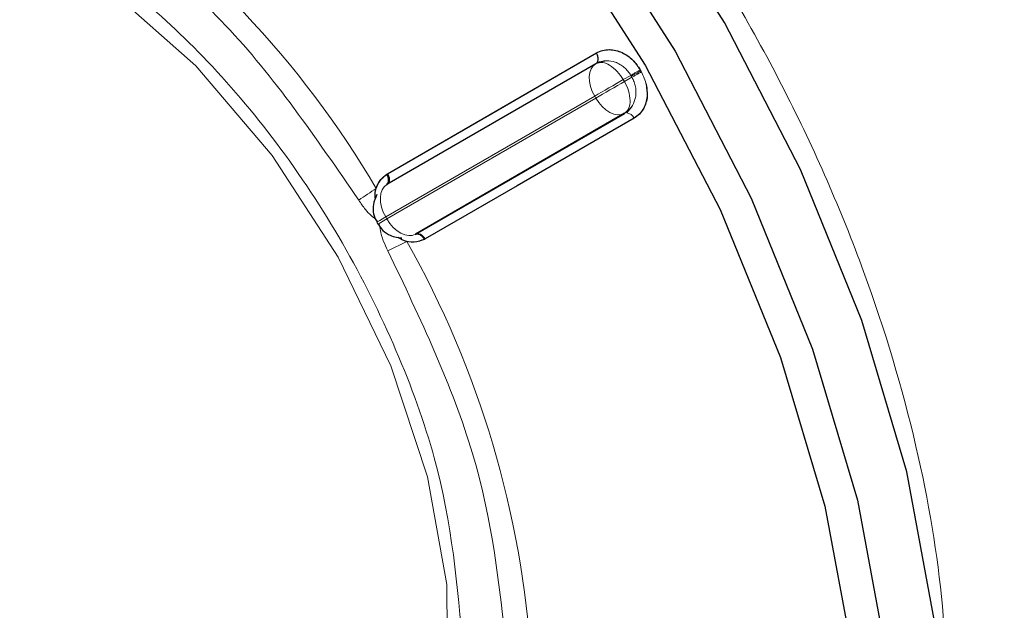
# Model space of a CAD drawing. Header units: millimetres. Extents: x 1 to 419, y 2 to 295.
# Tile 7 of 56: x 54.59 to 57.32, y 36.33 to 37.96. Entities that reach past the tile are written whole.
import ezdxf

# ---------------------------------------------------------------- set-up
doc = ezdxf.new("R2010")
doc.units = ezdxf.units.MM

msp = doc.modelspace()

# ---------------------------------------------------------------- linework, layer by layer
at = {"color": 8, "linetype": 'Continuous', "lineweight": 18}
for p, q in [((55.6059, 37.5373), (56.1857, 37.8722)), ((56.281, 37.8102), (56.2603, 37.7983)), ((56.2635, 37.7928), (56.2603, 37.7983)), ((56.2842, 37.8047), (56.2635, 37.7928)), ((56.2826, 37.8075), (56.281, 37.8102)), ((56.2826, 37.8075), (56.281, 37.8102)), ((56.2842, 37.8047), (56.2826, 37.8075)), ((56.2842, 37.8047), (56.2826, 37.8075)), ((56.181, 37.7525), (55.601, 37.4176)), ((56.1842, 37.747), (55.6042, 37.4121)), ((56.1842, 37.747), (56.181, 37.7525)), ((56.2902, 37.6912), (55.7103, 37.3565)), ((55.6039, 37.5361), (55.6059, 37.5373)), ((55.601, 37.4176), (55.6042, 37.4121)), ((55.6596, 37.3498), (55.607, 37.3238)), ((55.7103, 37.3565), (55.7083, 37.3553))]:
    msp.add_line(p, q, dxfattribs=at)
at = {"color": 7, "linetype": 'Continuous', "lineweight": 25}
for p, q in [((56.1841, 37.8423), (55.6041, 37.5073)), ((56.1881, 37.8466), (56.2092, 37.8503)), ((56.1881, 37.8466), (56.1987, 37.8485)), ((56.2006, 37.8488), (56.2092, 37.8503)), ((56.2831, 37.7225), (56.2693, 37.7061)), ((56.2831, 37.7225), (56.2693, 37.7061)), ((55.6835, 37.3699), (56.2635, 37.7048)), ((56.2639, 37.705), (55.684, 37.3702)), ((55.6039, 37.5361), (55.6059, 37.5373)), ((55.6041, 37.5073), (55.6047, 37.5077)), ((55.5762, 37.4033), (55.5794, 37.3978)), ((55.5762, 37.4033), (55.5794, 37.3978)), ((55.7103, 37.3565), (55.7083, 37.3553))]:
    msp.add_line(p, q, dxfattribs=at)
at = {"color": 7, "linetype": 'Continuous', "lineweight": 25, "flags": 128}
for points in [[(56.5411, 34.569), (56.5412, 34.569), (56.7526, 34.7328), (56.9227, 34.9552), (57.0473, 35.2305), (57.1232, 35.5522), (57.1488, 35.9122), (57.1232, 36.3016), (57.0473, 36.711), (56.9227, 37.1302), (56.7526, 37.5489), (56.5412, 37.9568), (56.2937, 38.3438), (56.0161, 38.7004), (55.7154, 39.0179), (55.3989, 39.2884), (55.0743, 39.5052), (54.7498, 39.663), (54.4333, 39.758), (54.1326, 39.7878), (53.855, 39.7516), (53.6076, 39.6504)], [(54.296, 39.6788), (54.6125, 39.5838), (54.9371, 39.4259), (55.2616, 39.2091), (55.5781, 38.9386), (55.8788, 38.6212), (56.1564, 38.2645), (56.4039, 37.8775), (56.6153, 37.4696), (56.7854, 37.051), (56.91, 36.6318), (56.986, 36.2224), (57.0115, 35.8329), (56.986, 35.4729), (56.91, 35.1513), (56.7854, 34.8759), (56.6153, 34.6536), (56.4039, 34.4898), (56.1564, 34.3886), (55.8788, 34.3524), (55.5781, 34.3821), (55.2616, 34.4771), (54.9371, 34.635), (54.9329, 34.6373)], [(54.3707, 39.5718), (54.5617, 39.508), (54.8801, 39.3541), (55.1986, 39.1422), (55.5093, 38.8776), (55.8047, 38.5668), (56.0775, 38.2175), (56.3209, 37.8381), (56.529, 37.4382), (56.6966, 37.0274), (56.8196, 36.616), (56.8949, 36.2141), (56.9208, 35.8315), (56.8965, 35.4777), (56.8228, 35.1615), (56.7113, 34.9079)], [(55.6059, 37.5373), (55.9306, 37.7248), (56.1857, 37.8722)], [(56.2902, 37.6912), (55.9654, 37.5037), (55.7103, 37.3565)]]:
    msp.add_lwpolyline(points, dxfattribs=at)
at = {"color": 8, "linetype": 'Continuous', "lineweight": 18, "flags": 128}
for points in [[(54.3709, 38.2788), (54.6057, 38.1904), (54.8438, 38.0408), (55.074, 37.8369), (55.2856, 37.5882), (55.4687, 37.3064), (55.6148, 37.0047), (55.7169, 36.6971), (55.7704, 36.3981), (55.7728, 36.1216), (55.7238, 35.8805), (55.6259, 35.6862), (55.4836, 35.5477), (55.3035, 35.4715), (55.094, 35.4611), (54.8651, 35.5171), (54.6273, 35.6368), (54.3917, 35.8146)], [(56.1857, 37.8722), (56.1878, 37.8678), (56.1894, 37.8632), (56.1903, 37.8587), (56.1905, 37.8544), (56.19, 37.8505), (56.1888, 37.8472), (56.1869, 37.8445), (56.1845, 37.8425)], [(56.181, 37.7525), (56.1744, 37.7658), (56.1696, 37.7796), (56.1668, 37.7932), (56.1661, 37.8061), (56.1676, 37.8179), (56.1712, 37.8281), (56.1768, 37.8364), (56.1841, 37.8423)], [(56.1841, 37.8423), (56.1768, 37.8364), (56.1712, 37.8281), (56.1676, 37.8179), (56.1661, 37.8061), (56.1668, 37.7932), (56.1696, 37.7796), (56.1744, 37.7658), (56.181, 37.7525)], [(56.2603, 37.7983), (56.2512, 37.793), (56.2413, 37.7873), (56.2309, 37.7813), (56.2203, 37.7752), (56.2097, 37.7691), (56.1995, 37.7631), (56.1898, 37.7576), (56.181, 37.7525)], [(56.2603, 37.7983), (56.2512, 37.793), (56.2413, 37.7873), (56.2309, 37.7813), (56.2203, 37.7752), (56.2097, 37.7691), (56.1995, 37.7631), (56.1898, 37.7576), (56.181, 37.7525)], [(56.2826, 37.8075), (56.2857, 37.8093), (56.289, 37.8112), (56.2924, 37.8132), (56.296, 37.8152), (56.2995, 37.8172), (56.3029, 37.8192), (56.3061, 37.8211), (56.3091, 37.8228)], [(56.2826, 37.8075), (56.2857, 37.8093), (56.289, 37.8112), (56.2924, 37.8132), (56.296, 37.8152), (56.2995, 37.8172), (56.3029, 37.8192), (56.3061, 37.8211), (56.3091, 37.8228)], [(56.2635, 37.7928), (56.2543, 37.7875), (56.2444, 37.7818), (56.234, 37.7758), (56.2234, 37.7697), (56.2129, 37.7636), (56.2026, 37.7576), (56.193, 37.7521), (56.1842, 37.747)], [(56.2635, 37.7928), (56.2543, 37.7875), (56.2444, 37.7818), (56.234, 37.7758), (56.2234, 37.7697), (56.2129, 37.7636), (56.2026, 37.7576), (56.193, 37.7521), (56.1842, 37.747)], [(56.2635, 37.7048), (56.2547, 37.7014), (56.2448, 37.7007), (56.2342, 37.7027), (56.2232, 37.7073), (56.2123, 37.7143), (56.2019, 37.7235), (56.1924, 37.7346), (56.1842, 37.747)], [(56.2635, 37.7048), (56.2547, 37.7014), (56.2448, 37.7007), (56.2342, 37.7027), (56.2232, 37.7073), (56.2123, 37.7143), (56.2019, 37.7235), (56.1924, 37.7346), (56.1842, 37.747)], [(55.6047, 37.5077), (55.6071, 37.5096), (55.6089, 37.5123), (55.6101, 37.5157), (55.6106, 37.5196), (55.6105, 37.5238), (55.6096, 37.5283), (55.608, 37.5329), (55.6059, 37.5373)], [(55.6041, 37.5073), (55.5968, 37.5014), (55.5912, 37.4932), (55.5876, 37.483), (55.5861, 37.4712), (55.5868, 37.4582), (55.5895, 37.4446), (55.5943, 37.4309), (55.601, 37.4176)], [(55.601, 37.4176), (55.5943, 37.4309), (55.5895, 37.4446), (55.5868, 37.4582), (55.5861, 37.4712), (55.5876, 37.483), (55.5912, 37.4932), (55.5968, 37.5014), (55.6041, 37.5073)], [(55.601, 37.4176), (55.5917, 37.4122), (55.5844, 37.408), (55.5793, 37.405), (55.5766, 37.4035), (55.5762, 37.4033)], [(55.5762, 37.4033), (55.5766, 37.4035), (55.5793, 37.405), (55.5844, 37.408), (55.5917, 37.4122), (55.601, 37.4176)], [(55.6042, 37.4121), (55.5949, 37.4067), (55.5876, 37.4025), (55.5825, 37.3995), (55.5798, 37.398), (55.5794, 37.3978)], [(55.6042, 37.4121), (55.5949, 37.4067), (55.5876, 37.4025), (55.5825, 37.3995), (55.5798, 37.398), (55.5794, 37.3978)], [(55.6042, 37.4121), (55.6124, 37.3997), (55.6219, 37.3886), (55.6323, 37.3794), (55.6432, 37.3724), (55.6541, 37.3678), (55.6648, 37.3658), (55.6747, 37.3665), (55.6835, 37.3699)], [(55.6042, 37.4121), (55.6124, 37.3997), (55.6219, 37.3886), (55.6323, 37.3794), (55.6432, 37.3724), (55.6541, 37.3678), (55.6648, 37.3658), (55.6747, 37.3665), (55.6835, 37.3699)], [(55.7103, 37.3565), (55.7075, 37.3605), (55.7044, 37.3641), (55.7009, 37.3671), (55.6973, 37.3694), (55.6937, 37.3709), (55.6902, 37.3716), (55.6869, 37.3713), (55.684, 37.3702)], [(55.684, 37.3702), (55.6869, 37.3713), (55.6902, 37.3716), (55.6937, 37.3709), (55.6973, 37.3694), (55.7009, 37.3671), (55.7044, 37.3641), (55.7075, 37.3605), (55.7103, 37.3565)]]:
    msp.add_lwpolyline(points, dxfattribs=at)
at = {"color": 8, "linetype": 'Continuous', "lineweight": 18}
for centre, radius, start, end in [((53.2311, 36.112), 2.7222, 30.5753, 56.3256), ((52.7287, 35.7136), 5.165, 12.114, 29.2965), ((56.1999, 37.8073), 0.0383, 54.3818, 114.314), ((56.164, 37.7452), 0.1099, 28.8556, 58.0453), ((54.2811, 36.6533), 2.341, 29.9702, 30.0477), ((54.2819, 36.6518), 2.341, 29.9336, 30.0111), ((56.1694, 37.7359), 0.1099, 1.9565, 31.1437), ((56.2411, 37.7359), 0.0383, 305.698, 5.6204), ((56.2652, 37.6789), 0.0279, 26.1564, 80.5494), ((57.0185, 35.2826), 2.6432, 123.1061, 124.3774), ((53.2882, 36.0123), 2.7225, 3.6761, 29.4242)]:
    msp.add_arc(centre, radius, start, end, dxfattribs=at)
for points, knots in [([(54.9899, 39.5507), (55.1084, 39.491), (55.3524, 39.368), (55.7247, 39.0777), (56.0915, 38.707), (56.4295, 38.2637), (56.7164, 37.7756), (56.9362, 37.2734), (57.0812, 36.7884), (57.1581, 36.3318), (57.1607, 35.9124), (57.1377, 35.6382), (57.0929, 35.5275), (57.0925, 35.5267)], [0, 0, 0, 0, 0.093888, 0.1934, 0.297049, 0.402898, 0.508746, 0.612395, 0.711907, 0.805795, 0.899683, 0.999195, 1, 1, 1, 1]), ([(53.5281, 37.5378), (53.5434, 37.6951), (53.5669, 37.9372), (53.7096, 38.1624), (53.8572, 38.2885), (54.0405, 38.3543), (54.3068, 38.3601), (54.672, 38.2303), (55.0373, 37.9384), (55.3036, 37.6251), (55.4869, 37.3478), (55.6345, 37.0512), (55.7771, 36.6612), (55.8006, 36.3921), (55.8159, 36.2171)], [0, 0, 0, 0, 0.119728, 0.18418, 0.25, 0.31582, 0.380272, 0.5, 0.619728, 0.68418, 0.75, 0.81582, 0.880272, 1, 1, 1, 1]), ([(56.1857, 37.8722), (56.196, 37.8763), (56.2164, 37.8845), (56.2518, 37.8775), (56.2847, 37.8578), (56.3, 37.8362), (56.3075, 37.8255)], [0, 0, 0, 0, 0.259562, 0.514279, 0.760374, 1, 1, 1, 1]), ([(56.281, 37.8102), (56.2785, 37.8142), (56.2733, 37.8223), (56.263, 37.8326), (56.2511, 37.8412), (56.2347, 37.8488), (56.2168, 37.8515), (56.1987, 37.8493), (56.1894, 37.8449), (56.1845, 37.8425)], [0, 0, 0, 0, 0.11485, 0.233084, 0.355224, 0.48174, 0.701707, 0.841131, 1, 1, 1, 1]), ([(56.281, 37.8102), (56.2785, 37.8142), (56.2733, 37.8223), (56.263, 37.8326), (56.2511, 37.8412), (56.2347, 37.8488), (56.2168, 37.8515), (56.1987, 37.8493), (56.1894, 37.8449), (56.1845, 37.8425)], [0, 0, 0, 0, 0.11485, 0.233084, 0.355224, 0.48174, 0.701707, 0.841131, 1, 1, 1, 1]), ([(56.281, 37.8102), (56.283, 37.8114), (56.287, 37.8137), (56.2941, 37.8178), (56.3014, 37.822), (56.3055, 37.8243), (56.3075, 37.8255)], [0, 0, 0, 0, 0.235001, 0.488371, 0.748021, 1, 1, 1, 1]), ([(56.281, 37.8102), (56.283, 37.8114), (56.287, 37.8137), (56.2941, 37.8178), (56.3014, 37.822), (56.3055, 37.8243), (56.3075, 37.8255)], [0, 0, 0, 0, 0.235002, 0.488373, 0.748023, 1, 1, 1, 1]), ([(56.2639, 37.705), (56.2684, 37.7081), (56.2768, 37.7139), (56.2878, 37.7285), (56.2944, 37.7453), (56.296, 37.7634), (56.2946, 37.7779), (56.2908, 37.792), (56.2864, 37.8005), (56.2842, 37.8047)], [0, 0, 0, 0, 0.158846, 0.298255, 0.518213, 0.644758, 0.766915, 0.885156, 1, 1, 1, 1]), ([(56.2639, 37.705), (56.2684, 37.7081), (56.2768, 37.7139), (56.2878, 37.7285), (56.2944, 37.7453), (56.296, 37.7634), (56.2946, 37.7779), (56.2908, 37.792), (56.2864, 37.8005), (56.2842, 37.8047)], [0, 0, 0, 0, 0.158846, 0.298255, 0.518213, 0.644758, 0.766915, 0.885156, 1, 1, 1, 1]), ([(56.2842, 37.8047), (56.2862, 37.8059), (56.2903, 37.8083), (56.2976, 37.8125), (56.3048, 37.8166), (56.3087, 37.8189), (56.3106, 37.82)], [0, 0, 0, 0, 0.243388, 0.500001, 0.756613, 1, 1, 1, 1]), ([(56.2842, 37.8047), (56.2862, 37.8059), (56.2903, 37.8083), (56.2976, 37.8125), (56.3047, 37.8166), (56.3087, 37.8189), (56.3106, 37.82)], [0, 0, 0, 0, 0.243387, 0.499998, 0.75661, 1, 1, 1, 1]), ([(56.3106, 37.82), (56.3161, 37.8082), (56.3272, 37.7842), (56.3279, 37.7458), (56.3162, 37.7116), (56.2989, 37.698), (56.2902, 37.6912)], [0, 0, 0, 0, 0.239441, 0.485781, 0.740781, 1, 1, 1, 1]), ([(55.8159, 36.2171), (55.8006, 36.0598), (55.7771, 35.8177), (55.6345, 35.5925), (55.4869, 35.4664), (55.3036, 35.4006), (55.0373, 35.3948), (54.672, 35.5246), (54.3068, 35.8165), (54.0405, 36.1298), (53.8572, 36.4071), (53.7096, 36.7037), (53.5669, 37.0937), (53.5434, 37.3628), (53.5281, 37.5378)], [0, 0, 0, 0, 0.1197284, 0.1841803, 0.25, 0.3158197, 0.3802716, 0.5, 0.6197284, 0.6841803, 0.75, 0.8158197, 0.8802716, 1, 1, 1, 1]), ([(55.5748, 37.4967), (55.578, 37.5048), (55.5845, 37.5213), (55.5974, 37.5311), (55.6039, 37.5361)], [0, 0, 0, 0, 0.495818, 1, 1, 1, 1]), ([(55.5785, 37.4044), (55.5777, 37.4056), (55.5724, 37.4127), (55.5599, 37.421), (55.5426, 37.4396), (55.532, 37.4552), (55.526, 37.4641)], [0, 0, 0, 0, 0.050675, 0.321968, 0.612264, 1, 1, 1, 1]), ([(55.607, 37.3238), (55.6024, 37.3331), (55.5933, 37.3517), (55.587, 37.3752), (55.5847, 37.3895), (55.5832, 37.396), (55.5821, 37.3982), (55.5816, 37.3992)], [0, 0, 0, 0, 0.370857, 0.745468, 0.914411, 0.95804, 1, 1, 1, 1]), ([(55.7083, 37.3553), (55.7007, 37.3522), (55.6857, 37.3459), (55.6682, 37.3485), (55.6596, 37.3498)], [0, 0, 0, 0, 0.504311, 1, 1, 1, 1])]:
    msp.add_open_spline(points, degree=3, knots=knots, dxfattribs=at)
for points in [[(54.7293, 38.3051), (54.8766, 38.197), (55.1711, 37.9806), (55.4077, 37.6363), (55.526, 37.4641)], [(55.607, 37.3238), (55.6969, 37.1353), (55.8769, 36.7582), (55.9169, 36.395), (55.937, 36.2133)]]:
    msp.add_open_spline(points, degree=3, dxfattribs=at)
at = {"color": 7, "linetype": 'Continuous', "lineweight": 25}
for points, knots in [([(56.1857, 37.8722), (56.1913, 37.8749), (56.2024, 37.8802), (56.221, 37.8821), (56.2394, 37.88), (56.262, 37.872), (56.2872, 37.855), (56.301, 37.8349), (56.3075, 37.8255)], [0, 0, 0, 0, 0.148148, 0.289722, 0.424828, 0.553434, 0.789851, 1, 1, 1, 1]), ([(56.1845, 37.8425), (56.1861, 37.8438), (56.1884, 37.8458), (56.1901, 37.8503), (56.1906, 37.8544), (56.1904, 37.8589), (56.1892, 37.8649), (56.1871, 37.8693), (56.1857, 37.8722)], [0, 0, 0, 0, 0.2396016, 0.3684536, 0.5, 0.6315464, 0.7603984, 1, 1, 1, 1]), ([(56.3237, 37.7862), (56.3255, 37.7748), (56.3284, 37.7568), (56.3237, 37.7339), (56.3165, 37.7169), (56.3055, 37.7017), (56.2954, 37.6947), (56.2902, 37.6912)], [0, 0, 0, 0, 0.284006, 0.450271, 0.625023, 0.808221, 1, 1, 1, 1]), ([(55.5722, 37.4676), (55.5719, 37.4736), (55.5709, 37.4913), (55.5815, 37.5172), (55.5964, 37.5298), (55.6039, 37.5361)], [0, 0, 0, 0, 0.203884, 0.601836, 1, 1, 1, 1]), ([(55.6039, 37.5361), (55.6054, 37.5333), (55.6076, 37.5289), (55.6088, 37.5229), (55.6091, 37.5184), (55.6086, 37.5144), (55.607, 37.5099), (55.6046, 37.508), (55.603, 37.5067)], [0, 0, 0, 0, 0.239557, 0.368425, 0.5, 0.631575, 0.760443, 1, 1, 1, 1]), ([(55.603, 37.5067), (55.6046, 37.508), (55.607, 37.5099), (55.6086, 37.5144), (55.6091, 37.5184), (55.6088, 37.5229), (55.6076, 37.5289), (55.6054, 37.5333), (55.6039, 37.5361)], [0, 0, 0, 0, 0.239471, 0.368314, 0.49988, 0.631464, 0.760358, 1, 1, 1, 1]), ([(55.6059, 37.5373), (55.6073, 37.5344), (55.6094, 37.53), (55.6106, 37.524), (55.6108, 37.5195), (55.6102, 37.5155), (55.6086, 37.5109), (55.6062, 37.509), (55.6047, 37.5077)], [0, 0, 0, 0, 0.239492, 0.368272, 0.499762, 0.631286, 0.760167, 1, 1, 1, 1]), ([(55.5762, 37.4795), (55.5721, 37.4702), (55.5662, 37.4567), (55.5657, 37.4345), (55.5682, 37.4177), (55.5747, 37.4075), (55.5771, 37.4038)], [0, 0, 0, 0, 0.3762245, 0.5472952, 0.8337467, 1, 1, 1, 1]), ([(55.5762, 37.4795), (55.5721, 37.4702), (55.5662, 37.4567), (55.5657, 37.4345), (55.5682, 37.4177), (55.5747, 37.4075), (55.5771, 37.4038)], [0, 0, 0, 0, 0.376233, 0.547308, 0.833766, 1, 1, 1, 1]), ([(55.5804, 37.3984), (55.5828, 37.3938), (55.5894, 37.3815), (55.6064, 37.3693), (55.6262, 37.361), (55.639, 37.3601), (55.6454, 37.3597)], [0, 0, 0, 0, 0.194043, 0.52051, 0.761213, 1, 1, 1, 1]), ([(55.5804, 37.3984), (55.5828, 37.3938), (55.5894, 37.3815), (55.6064, 37.3693), (55.6262, 37.361), (55.639, 37.3601), (55.6454, 37.3597)], [0, 0, 0, 0, 0.194043, 0.52051, 0.761213, 1, 1, 1, 1]), ([(55.7083, 37.3553), (55.6991, 37.352), (55.6807, 37.3454), (55.6537, 37.3489), (55.6395, 37.3581), (55.6351, 37.3609)], [0, 0, 0, 0, 0.408694, 0.817449, 1, 1, 1, 1]), ([(55.6824, 37.3693), (55.6843, 37.37), (55.6871, 37.3711), (55.6918, 37.3702), (55.6956, 37.3687), (55.6993, 37.3662), (55.7039, 37.3621), (55.7065, 37.358), (55.7083, 37.3553)], [0, 0, 0, 0, 0.239557, 0.368425, 0.5, 0.631575, 0.760443, 1, 1, 1, 1]), ([(55.6824, 37.3693), (55.6843, 37.37), (55.6871, 37.3711), (55.6918, 37.3702), (55.6956, 37.3687), (55.6993, 37.3662), (55.7039, 37.3621), (55.7065, 37.358), (55.7083, 37.3553)], [0, 0, 0, 0, 0.239557, 0.368425, 0.5, 0.631575, 0.760443, 1, 1, 1, 1])]:
    msp.add_open_spline(points, degree=3, knots=knots, dxfattribs=at)

doc.saveas('drawing.dxf')
